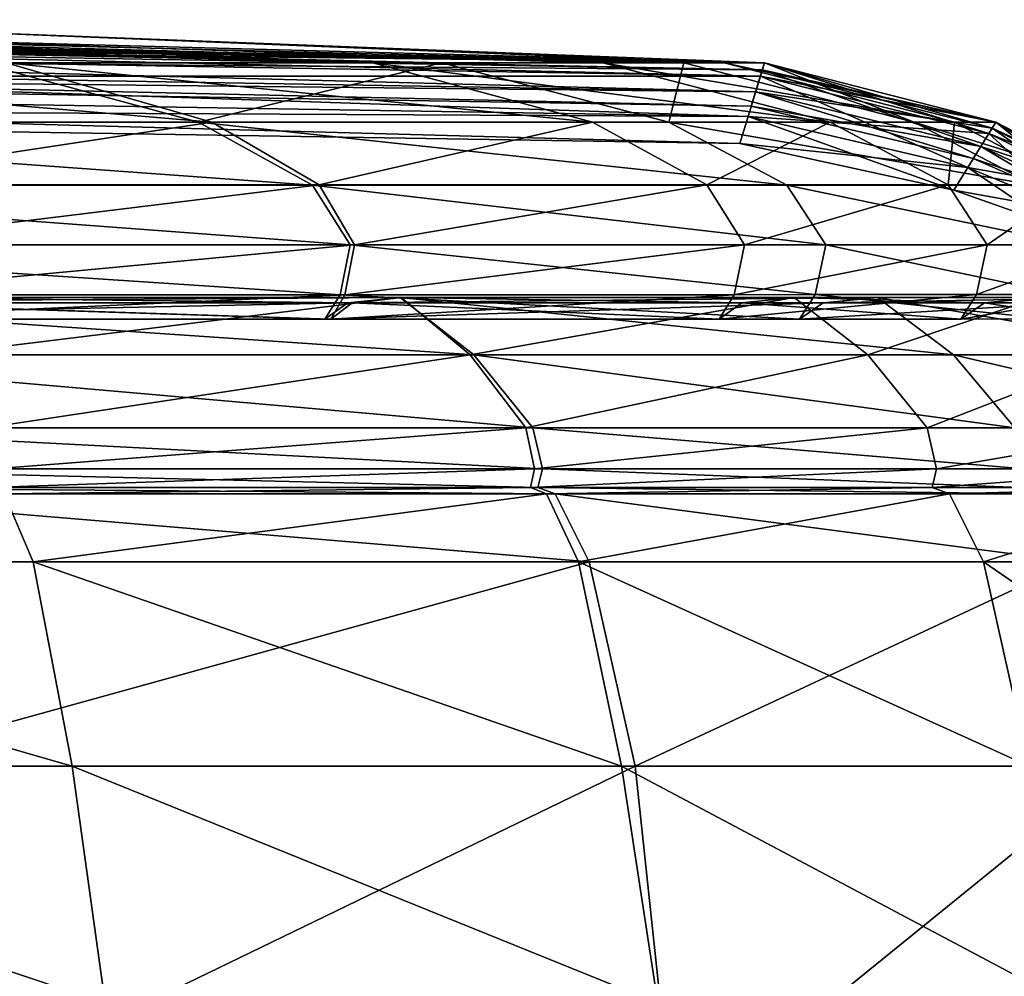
# Model space of a CAD drawing. Header units: millimetres. Extents: x 2387 to 13955, y -4964 to 364.
# Tile 109 of 256: x 4339 to 4347, y -3070 to -3062. Entities that reach past the tile are written whole.
import ezdxf

# ---------------------------------------------------------------- set-up
doc = ezdxf.new("R2010")
doc.units = ezdxf.units.MM
doc.header["$MEASUREMENT"] = 0
doc.layers.add('Predefinito', color=7, linetype='Continuous', true_color=0x000000)

# ---------------------------------------------------------------- blocks, each defined once
blk = doc.blocks.new('Blocco 19')
at = {"layer": 'Predefinito'}
for points in [[(880.6221, -788.3336, 828.4577), (880.6055, -788.4563, 829.9106), (902.181, -788.8259, 829.9116)], [(880.6055, -788.4563, 831.0458), (880.6221, -788.3336, 832.4987), (902.2167, -788.7086, 832.4997)], [(880.6221, -788.3336, 816.9568), (880.6133, -788.3994, 823.786), (902.1975, -788.7715, 823.7874)], [(880.6133, -788.3994, 837.0767), (880.6221, -788.3336, 843.6246), (902.2167, -788.7086, 843.6251)], [(880.6133, -788.3994, 826.985), (880.6221, -788.3336, 828.4577), (902.2167, -788.7086, 828.4587)], [(880.6221, -788.3336, 832.4987), (880.6133, -788.3994, 833.9714), (902.1975, -788.7715, 833.9724)], [(902.2167, -788.7085, 645.6655), (902.2167, -788.7085, 511.7368), (880.6221, -788.3335, 511.735)], [(880.6221, -788.3335, 511.735), (880.6221, -788.3336, 645.6627), (902.2167, -788.7085, 645.6655)], [(902.2167, -788.7085, 434.4164), (880.6221, -788.3335, 434.4155), (880.6221, -788.3335, 511.735)], [(880.6221, -788.3335, 511.735), (902.2167, -788.7085, 511.7368), (902.2167, -788.7085, 434.4164)], [(880.6221, -788.3335, 434.4155), (902.2167, -788.7085, 434.4164), (902.2167, -788.7085, 357.3319)], [(902.2167, -788.7085, 357.3319), (882.526, -788.3335, 350.0743), (880.6221, -788.3335, 434.4155)], [(902.2167, -788.7086, 816.9592), (902.2167, -788.7085, 769.6053), (880.6221, -788.3336, 769.6022)], [(880.6221, -788.3336, 769.6022), (880.6221, -788.3336, 816.9568), (902.2167, -788.7086, 816.9592)], [(902.1975, -788.7715, 823.7874), (902.2167, -788.7086, 816.9592), (880.6221, -788.3336, 816.9568)], [(902.2167, -788.7086, 862.6747), (902.2167, -788.7086, 843.6251), (880.6221, -788.3336, 843.6246)], [(880.6221, -788.3336, 843.6246), (880.6221, -788.3336, 862.6746), (902.2167, -788.7086, 862.6747)], [(902.2167, -788.7086, 1033.698), (902.2167, -788.7086, 960.3307), (880.6221, -788.3336, 959.5823)], [(880.6221, -788.3336, 959.5823), (880.6221, -788.3336, 1030.7043), (902.2167, -788.7086, 1033.698)], [(901.5143, -788.7086, 1098.8792), (902.2167, -788.7086, 1033.698), (880.6221, -788.3336, 1030.7043)], [(880.6221, -788.3336, 1030.7043), (881.4011, -788.3336, 1097.054), (901.5143, -788.7086, 1098.8792)], [(902.2167, -788.7085, 769.6053), (902.2167, -788.7085, 645.6655), (880.6221, -788.3336, 645.6627)], [(880.6221, -788.3336, 645.6627), (880.6221, -788.3336, 769.6022), (902.2167, -788.7085, 769.6053)], [(902.2167, -788.7086, 902.4497), (880.6221, -788.3336, 902.4497), (880.6221, -788.3336, 959.5823)], [(880.6221, -788.3336, 959.5823), (902.2167, -788.7086, 960.3307), (902.2167, -788.7086, 902.4497)], [(880.6221, -788.3336, 902.4497), (902.2167, -788.7086, 902.4497), (902.2167, -788.7086, 862.6747)], [(902.2167, -788.7086, 862.6747), (880.6221, -788.3336, 862.6746), (880.6221, -788.3336, 902.4497)], [(902.181, -788.8259, 829.9116), (902.2167, -788.7086, 828.4587), (880.6221, -788.3336, 828.4577)], [(902.1975, -788.7715, 833.9724), (902.2167, -788.7086, 832.4997), (880.6221, -788.3336, 832.4987)], [(899.4071, -788.7086, 1132.201), (901.5143, -788.7086, 1098.8792), (881.4011, -788.3336, 1097.054)], [(881.4011, -788.3336, 1097.054), (883.738, -788.3336, 1139.8691), (899.4071, -788.7086, 1132.201)], [(888.2376, -788.3335, 195.0815), (882.526, -788.3335, 350.0743), (902.2167, -788.7085, 357.3319)], [(898.808, -788.7084, 45.7557), (895.6133, -788.7084, 38.0858), (883.4235, -788.3334, 56.0844)], [(883.4235, -788.3334, 56.0844), (892.2255, -788.4307, 53.1667), (898.808, -788.7084, 45.7557)], [(895.3755, -788.7086, 1148.9636), (899.4071, -788.7086, 1132.201), (883.738, -788.3336, 1139.8691)], [(892.2255, -788.4307, 53.1667), (887.2068, -788.3334, 67.7839), (900.8104, -788.7084, 54.1161)], [(901.8651, -788.7084, 100.9676), (900.8104, -788.7084, 54.1161), (887.2068, -788.3334, 67.7839)], [(887.2068, -788.3334, 67.7839), (894.99, -788.4307, 118.8125), (901.8651, -788.7084, 100.9676)], [(894.99, -788.4307, 118.8125), (888.2376, -788.3335, 195.0815), (902.2167, -788.7085, 224.1109)], [(902.2167, -788.7085, 357.3319), (902.2167, -788.7085, 224.1109), (888.2376, -788.3335, 195.0815)], [(880.6133, -788.3994, 823.786), (880.5864, -788.5971, 826.1487), (902.1401, -788.9605, 826.1497)], [(880.5864, -788.5971, 834.8077), (880.6133, -788.3994, 837.0767), (902.1975, -788.7715, 837.0775)], [(880.5864, -788.5971, 826.4077), (880.6133, -788.3994, 826.985), (902.1975, -788.7715, 826.986)], [(880.6133, -788.3994, 833.9714), (880.5864, -788.5971, 834.5487), (902.1401, -788.9605, 834.5497)], [(902.2167, -788.7086, 843.6251), (902.1975, -788.7715, 837.0775), (880.6133, -788.3994, 837.0767)], [(902.2167, -788.7086, 828.4587), (902.1975, -788.7715, 826.986), (880.6133, -788.3994, 826.985)], [(902.1401, -788.9605, 826.1497), (902.1975, -788.7715, 823.7874), (880.6133, -788.3994, 823.786)], [(902.1401, -788.9605, 834.5497), (902.1975, -788.7715, 833.9724), (880.6133, -788.3994, 833.9714)], [(900.8104, -788.7084, 54.1161), (898.808, -788.7084, 45.7557), (892.2255, -788.4307, 53.1667)], [(902.2167, -788.7085, 224.1109), (901.8651, -788.7084, 100.9676), (894.99, -788.4307, 118.8125)], [(880.6055, -788.4563, 829.9106), (880.5557, -788.8243, 830.4282), (902.0741, -789.1778, 830.4292)], [(880.5557, -788.8243, 830.5282), (880.6055, -788.4563, 831.0458), (902.181, -788.8259, 831.0468)], [(902.2167, -788.7086, 832.4997), (902.181, -788.8259, 831.0468), (880.6055, -788.4563, 831.0458)], [(902.0741, -789.1778, 830.4292), (902.181, -788.8259, 829.9116), (880.6055, -788.4563, 829.9106)], [(880.5864, -788.5971, 826.1487), (880.5687, -788.7288, 826.2782), (902.1018, -789.0865, 826.2792)], [(880.5687, -788.7288, 834.6782), (880.5864, -788.5971, 834.8077), (902.1401, -788.9605, 834.8087)], [(880.5687, -788.7288, 826.2782), (880.5864, -788.5971, 826.4077), (902.1401, -788.9605, 826.4087)], [(880.5864, -788.5971, 834.5487), (880.5687, -788.7288, 834.6782), (902.1018, -789.0865, 834.6792)], [(902.1018, -789.0865, 826.2792), (902.1401, -788.9605, 826.1497), (880.5864, -788.5971, 826.1487)], [(902.1975, -788.7715, 837.0775), (902.1401, -788.9605, 834.8087), (880.5864, -788.5971, 834.8077)], [(902.1975, -788.7715, 826.986), (902.1401, -788.9605, 826.4087), (880.5864, -788.5971, 826.4077)], [(902.1018, -789.0865, 834.6792), (902.1401, -788.9605, 834.5497), (880.5864, -788.5971, 834.5487)], [(902.1401, -788.9605, 834.8087), (902.1018, -789.0865, 834.6792), (880.5687, -788.7288, 834.6782)], [(902.1401, -788.9605, 826.4087), (902.1018, -789.0865, 826.2792), (880.5687, -788.7288, 826.2782)], [(890.6929, -789.2248, 1165.3889), (897.2876, -789.2248, 1149.6145), (895.3755, -788.7086, 1148.9636)], [(891.3243, -788.7084, 31.1464), (895.6133, -788.7084, 38.0858), (897.4061, -789.2246, 37.1635)], [(897.4061, -789.2246, 37.1635), (892.9523, -789.2246, 29.9572), (891.3243, -788.7084, 31.1464)], [(899.4071, -788.7086, 1132.201), (895.3755, -788.7086, 1148.9636), (897.2876, -789.2248, 1149.6145)], [(895.6133, -788.7084, 38.0858), (898.808, -788.7084, 45.7557), (900.72, -789.2246, 45.1049)], [(900.72, -789.2246, 45.1049), (897.4061, -789.2246, 37.1635), (895.6133, -788.7084, 38.0858)], [(897.2876, -789.2248, 1149.6145), (901.3846, -789.2248, 1132.6019), (899.4071, -788.7086, 1132.201)], [(898.808, -788.7084, 45.7557), (900.8104, -788.7084, 54.1161), (902.7879, -789.2246, 53.7151)], [(902.7879, -789.2246, 53.7151), (900.72, -789.2246, 45.1049), (898.808, -788.7084, 45.7557)], [(901.5143, -788.7086, 1098.8792), (899.4071, -788.7086, 1132.201), (901.3846, -789.2248, 1132.6019)], [(900.8104, -788.7084, 54.1161), (901.8651, -788.7084, 100.9676), (903.8715, -789.2246, 100.7663)], [(903.8715, -789.2246, 100.7663), (902.7879, -789.2246, 53.7151), (900.8104, -788.7084, 54.1161)], [(901.3846, -789.2248, 1132.6019), (903.5207, -789.2248, 1099.0803), (901.5143, -788.7086, 1098.8792)], [(902.2167, -788.7086, 1033.698), (901.5143, -788.7086, 1098.8792), (903.5207, -789.2248, 1099.0803)], [(901.8651, -788.7084, 100.9676), (902.2167, -788.7085, 224.1109), (904.2328, -789.2246, 224.03)], [(904.2328, -789.2246, 224.03), (903.8715, -789.2246, 100.7663), (901.8651, -788.7084, 100.9676)], [(902.1975, -788.7715, 823.7874), (902.1401, -788.9605, 826.1497), (904.1009, -789.4373, 826.1511)], [(902.1401, -788.9605, 834.8087), (902.1975, -788.7715, 837.0775), (904.1998, -789.2779, 837.0787)], [(902.1401, -788.9605, 826.4087), (902.1975, -788.7715, 826.986), (904.1998, -789.2779, 826.9873)], [(902.1975, -788.7715, 833.9724), (902.1401, -788.9605, 834.5497), (904.1009, -789.4373, 834.551)], [(902.2167, -788.7086, 828.4587), (902.181, -788.8259, 829.9116), (904.1714, -789.3237, 829.9129)], [(902.181, -788.8259, 831.0468), (902.2167, -788.7086, 832.4997), (904.2328, -789.2247, 832.501)], [(902.2167, -788.7086, 816.9592), (902.1975, -788.7715, 823.7874), (904.1998, -789.2779, 823.7891)], [(902.1975, -788.7715, 837.0775), (902.2167, -788.7086, 843.6251), (904.2328, -789.2247, 843.6257)], [(902.1975, -788.7715, 826.986), (902.2167, -788.7086, 828.4587), (904.2328, -789.2247, 828.4601)], [(902.2167, -788.7086, 832.4997), (902.1975, -788.7715, 833.9724), (904.1998, -789.2779, 833.9738)], [(904.2328, -789.2247, 843.6257), (904.1998, -789.2779, 837.0787), (902.1975, -788.7715, 837.0775)], [(904.2328, -789.2247, 828.4601), (904.1998, -789.2779, 826.9873), (902.1975, -788.7715, 826.986)], [(904.1009, -789.4373, 826.1511), (904.1998, -789.2779, 823.7891), (902.1975, -788.7715, 823.7874)], [(904.1009, -789.4373, 834.551), (904.1998, -789.2779, 833.9738), (902.1975, -788.7715, 833.9724)], [(902.2167, -788.7085, 769.6053), (902.2167, -788.7086, 816.9592), (904.2328, -789.2247, 816.9624)], [(904.2328, -789.2247, 816.9624), (904.2328, -789.2247, 769.6096), (902.2167, -788.7085, 769.6053)], [(902.2167, -788.7085, 224.1109), (902.2167, -788.7085, 357.3319), (904.2328, -789.2247, 357.312)], [(904.2328, -789.2247, 357.312), (904.2328, -789.2246, 224.03), (902.2167, -788.7085, 224.1109)], [(902.2167, -788.7085, 645.6655), (902.2167, -788.7085, 769.6053), (904.2328, -789.2247, 769.6096)], [(904.2328, -789.2247, 769.6096), (904.2328, -789.2247, 645.6693), (902.2167, -788.7085, 645.6655)], [(902.2167, -788.7085, 511.7368), (902.2167, -788.7085, 645.6655), (904.2328, -789.2247, 645.6693)], [(904.2328, -789.2247, 645.6693), (904.2328, -789.2247, 511.7394), (902.2167, -788.7085, 511.7368)], [(904.2328, -789.2247, 434.4177), (902.2167, -788.7085, 434.4164), (902.2167, -788.7085, 511.7368)], [(902.2167, -788.7085, 511.7368), (904.2328, -789.2247, 511.7394), (904.2328, -789.2247, 434.4177)], [(902.2167, -788.7085, 434.4164), (904.2328, -789.2247, 434.4177), (904.2328, -789.2247, 357.312)], [(904.2328, -789.2247, 357.312), (902.2167, -788.7085, 357.3319), (902.2167, -788.7085, 434.4164)], [(904.1998, -789.2779, 823.7891), (904.2328, -789.2247, 816.9624), (902.2167, -788.7086, 816.9592)], [(902.2167, -788.7086, 843.6251), (902.2167, -788.7086, 862.6747), (904.2328, -789.2247, 862.6749)], [(904.2328, -789.2247, 862.6749), (904.2328, -789.2247, 843.6257), (902.2167, -788.7086, 843.6251)], [(903.5207, -789.2248, 1099.0803), (904.2328, -789.2248, 1033.7789), (902.2167, -788.7086, 1033.698)], [(902.2167, -788.7086, 960.3307), (902.2167, -788.7086, 1033.698), (904.2328, -789.2248, 1033.7789)], [(904.2328, -789.2248, 1033.7789), (904.2328, -789.2247, 960.351), (902.2167, -788.7086, 960.3307)], [(904.2328, -789.2247, 902.4497), (902.2167, -788.7086, 902.4497), (902.2167, -788.7086, 960.3307)], [(902.2167, -788.7086, 960.3307), (904.2328, -789.2247, 960.351), (904.2328, -789.2247, 902.4497)], [(902.2167, -788.7086, 902.4497), (904.2328, -789.2247, 902.4497), (904.2328, -789.2247, 862.6749)], [(904.2328, -789.2247, 862.6749), (902.2167, -788.7086, 862.6747), (902.2167, -788.7086, 902.4497)], [(904.1714, -789.3237, 829.9129), (904.2328, -789.2247, 828.4601), (902.2167, -788.7086, 828.4587)], [(904.1998, -789.2779, 833.9738), (904.2328, -789.2247, 832.501), (902.2167, -788.7086, 832.4997)], [(880.5557, -788.8243, 830.4282), (880.5225, -789.0697, 830.4782), (902.0028, -789.4123, 830.4792)], [(880.5225, -789.0697, 830.4782), (880.5557, -788.8243, 830.5282), (902.0741, -789.1778, 830.5292)], [(902.0028, -789.4123, 830.4792), (902.0741, -789.1778, 830.4292), (880.5557, -788.8243, 830.4282)], [(902.181, -788.8259, 831.0468), (902.0741, -789.1778, 830.5292), (880.5557, -788.8243, 830.5282)], [(902.181, -788.8259, 829.9116), (902.0741, -789.1778, 830.4292), (903.9873, -789.6207, 830.4305)], [(902.0741, -789.1778, 830.5292), (902.181, -788.8259, 831.0468), (904.1714, -789.3237, 831.0482)], [(904.2328, -789.2247, 832.501), (904.1714, -789.3237, 831.0482), (902.181, -788.8259, 831.0468)], [(903.9873, -789.6207, 830.4305), (904.1714, -789.3237, 829.9129), (902.181, -788.8259, 829.9116)], [(902.1401, -788.9605, 826.1497), (902.1018, -789.0865, 826.2792), (904.035, -789.5436, 826.2805)], [(902.1018, -789.0865, 834.6792), (902.1401, -788.9605, 834.8087), (904.1009, -789.4373, 834.8101)], [(902.1018, -789.0865, 826.2792), (902.1401, -788.9605, 826.4087), (904.1009, -789.4373, 826.41)], [(902.1401, -788.9605, 834.5497), (902.1018, -789.0865, 834.6792), (904.035, -789.5436, 834.6805)], [(904.035, -789.5436, 826.2805), (904.1009, -789.4373, 826.1511), (902.1401, -788.9605, 826.1497)], [(904.1998, -789.2779, 837.0787), (904.1009, -789.4373, 834.8101), (902.1401, -788.9605, 834.8087)], [(904.1998, -789.2779, 826.9873), (904.1009, -789.4373, 826.41), (902.1401, -788.9605, 826.4087)], [(904.035, -789.5436, 834.6805), (904.1009, -789.4373, 834.551), (902.1401, -788.9605, 834.5497)], [(902.0741, -789.1778, 830.5292), (902.0028, -789.4123, 830.4792), (880.5225, -789.0697, 830.4782)], [(904.1009, -789.4373, 834.8101), (904.035, -789.5436, 834.6805), (902.1018, -789.0865, 834.6792)], [(904.1009, -789.4373, 826.41), (904.035, -789.5436, 826.2805), (902.1018, -789.0865, 826.2792)], [(902.0741, -789.1778, 830.4292), (902.0028, -789.4123, 830.4792), (903.8645, -789.8186, 830.4806)], [(902.0028, -789.4123, 830.4792), (902.0741, -789.1778, 830.5292), (903.9873, -789.6207, 830.5306)], [(903.8645, -789.8186, 830.4806), (903.9873, -789.6207, 830.4305), (902.0741, -789.1778, 830.4292)], [(904.1714, -789.3237, 831.0482), (903.9873, -789.6207, 830.5306), (902.0741, -789.1778, 830.5292)], [(890.6929, -789.2248, 1165.3889), (891.6252, -789.7733, 1165.8685), (898.2819, -789.7733, 1149.9529)], [(898.2819, -789.7733, 1149.9529), (897.2876, -789.2248, 1149.6145), (890.6929, -789.2248, 1165.3889)], [(893.799, -789.7731, 29.3387), (892.9523, -789.2246, 29.9572), (897.4061, -789.2246, 37.1635)], [(897.4061, -789.2246, 37.1635), (898.3385, -789.7731, 36.6838), (893.799, -789.7731, 29.3387)], [(902.413, -789.7733, 1132.8105), (901.3846, -789.2248, 1132.6019), (897.2876, -789.2248, 1149.6145)], [(897.2876, -789.2248, 1149.6145), (898.2819, -789.7733, 1149.9529), (902.413, -789.7733, 1132.8105)], [(898.3385, -789.7731, 36.6838), (897.4061, -789.2246, 37.1635), (900.72, -789.2246, 45.1049)], [(900.72, -789.2246, 45.1049), (901.7143, -789.7731, 44.7664), (898.3385, -789.7731, 36.6838)], [(901.7143, -789.7731, 44.7664), (900.72, -789.2246, 45.1049), (902.7879, -789.2246, 53.7151)], [(901.3846, -789.2248, 1132.6019), (902.413, -789.7733, 1132.8105), (904.5642, -789.7733, 1099.1851)], [(904.5642, -789.7733, 1099.1851), (903.5207, -789.2248, 1099.0803), (901.3846, -789.2248, 1132.6019)], [(902.7879, -789.2246, 53.7151), (903.8163, -789.7731, 53.5067), (901.7143, -789.7731, 44.7664)], [(903.8163, -789.7731, 53.5067), (902.7879, -789.2246, 53.7151), (903.8715, -789.2246, 100.7663)], [(905.2813, -789.7733, 1033.821), (904.2328, -789.2248, 1033.7789), (903.5207, -789.2248, 1099.0803)], [(903.5207, -789.2248, 1099.0803), (904.5642, -789.7733, 1099.1851), (905.2813, -789.7733, 1033.821)], [(903.8715, -789.2246, 100.7663), (904.915, -789.7731, 100.6616), (903.8163, -789.7731, 53.5067)], [(904.915, -789.7731, 100.6616), (903.8715, -789.2246, 100.7663), (904.2328, -789.2246, 224.03)], [(904.1998, -789.2779, 823.7891), (904.1009, -789.4373, 826.1511), (905.0839, -789.8982, 826.1525)], [(904.1009, -789.4373, 834.8101), (904.1998, -789.2779, 837.0787), (905.2319, -789.8045, 837.08)], [(904.1009, -789.4373, 826.41), (904.1998, -789.2779, 826.9873), (905.2319, -789.8044, 826.9888)], [(904.1998, -789.2779, 833.9738), (904.1009, -789.4373, 834.551), (905.0839, -789.8983, 834.5525)], [(904.2328, -789.2247, 828.4601), (904.1714, -789.3237, 829.9129), (905.1894, -789.8314, 829.9144)], [(904.1714, -789.3237, 831.0482), (904.2328, -789.2247, 832.501), (905.2813, -789.7732, 832.5025)], [(904.2328, -789.2247, 816.9624), (904.1998, -789.2779, 823.7891), (905.2319, -789.8044, 823.7911)], [(904.1998, -789.2779, 837.0787), (904.2328, -789.2247, 843.6257), (905.2813, -789.7732, 843.6265)], [(904.1998, -789.2779, 826.9873), (904.2328, -789.2247, 828.4601), (905.2813, -789.7732, 828.4615)], [(904.2328, -789.2247, 832.501), (904.1998, -789.2779, 833.9738), (905.2319, -789.8045, 833.9752)], [(905.2813, -789.7732, 843.6265), (905.2319, -789.8045, 837.08), (904.1998, -789.2779, 837.0787)], [(905.2813, -789.7732, 828.4615), (905.2319, -789.8044, 826.9888), (904.1998, -789.2779, 826.9873)], [(905.0839, -789.8982, 826.1525), (905.2319, -789.8044, 823.7911), (904.1998, -789.2779, 823.7891)], [(905.0839, -789.8983, 834.5525), (905.2319, -789.8045, 833.9752), (904.1998, -789.2779, 833.9738)], [(904.2328, -789.2246, 224.03), (905.2813, -789.7731, 223.988), (904.915, -789.7731, 100.6616)], [(905.2813, -789.7731, 223.988), (904.2328, -789.2246, 224.03), (904.2328, -789.2247, 357.312)], [(905.2813, -789.7732, 816.9658), (905.2813, -789.7731, 769.6141), (904.2328, -789.2247, 769.6096)], [(904.2328, -789.2247, 769.6096), (904.2328, -789.2247, 816.9624), (905.2813, -789.7732, 816.9658)], [(905.2319, -789.8044, 823.7911), (905.2813, -789.7732, 816.9658), (904.2328, -789.2247, 816.9624)], [(905.2813, -789.7732, 862.675), (905.2813, -789.7732, 843.6265), (904.2328, -789.2247, 843.6257)], [(904.2328, -789.2247, 843.6257), (904.2328, -789.2247, 862.6749), (905.2813, -789.7732, 862.675)], [(905.2813, -789.7732, 434.419), (904.2328, -789.2247, 434.4177), (904.2328, -789.2247, 511.7394)], [(904.2328, -789.2247, 511.7394), (905.2813, -789.7731, 511.7421), (905.2813, -789.7732, 434.419)], [(904.2328, -789.2247, 434.4177), (905.2813, -789.7732, 434.419), (905.2813, -789.7731, 357.3018)], [(905.2813, -789.7731, 357.3018), (904.2328, -789.2247, 357.312), (904.2328, -789.2247, 434.4177)], [(905.2813, -789.7732, 902.4497), (904.2328, -789.2247, 902.4497), (904.2328, -789.2247, 960.351)], [(904.2328, -789.2247, 960.351), (905.2813, -789.7732, 960.3615), (905.2813, -789.7732, 902.4497)], [(904.2328, -789.2247, 902.4497), (905.2813, -789.7732, 902.4497), (905.2813, -789.7732, 862.675)], [(905.2813, -789.7732, 862.675), (904.2328, -789.2247, 862.6749), (904.2328, -789.2247, 902.4497)], [(905.2813, -789.7732, 960.3615), (904.2328, -789.2247, 960.351), (904.2328, -789.2248, 1033.7789)], [(904.2328, -789.2247, 357.312), (905.2813, -789.7731, 357.3018), (905.2813, -789.7731, 223.988)], [(904.2328, -789.2247, 645.6693), (905.2813, -789.7731, 645.6733), (905.2813, -789.7731, 511.7421)], [(905.2813, -789.7731, 511.7421), (904.2328, -789.2247, 511.7394), (904.2328, -789.2247, 645.6693)], [(905.2813, -789.7731, 645.6733), (904.2328, -789.2247, 645.6693), (904.2328, -789.2247, 769.6096)], [(904.2328, -789.2247, 769.6096), (905.2813, -789.7731, 769.6141), (905.2813, -789.7731, 645.6733)], [(905.1894, -789.8314, 829.9144), (905.2813, -789.7732, 828.4615), (904.2328, -789.2247, 828.4601)], [(905.2319, -789.8045, 833.9752), (905.2813, -789.7732, 832.5025), (904.2328, -789.2247, 832.501)], [(904.2328, -789.2248, 1033.7789), (905.2813, -789.7733, 1033.821), (905.2813, -789.7732, 960.3615)], [(904.1714, -789.3237, 829.9129), (903.9873, -789.6207, 830.4305), (904.9136, -790.0061, 830.432)], [(903.9873, -789.6207, 830.5306), (904.1714, -789.3237, 831.0482), (905.1894, -789.8314, 831.0496)], [(905.2813, -789.7732, 832.5025), (905.1894, -789.8314, 831.0496), (904.1714, -789.3237, 831.0482)], [(904.9136, -790.0061, 830.432), (905.1894, -789.8314, 829.9144), (904.1714, -789.3237, 829.9129)], [(903.9873, -789.6207, 830.5306), (903.8645, -789.8186, 830.4806), (902.0028, -789.4123, 830.4792)], [(904.1009, -789.4373, 826.1511), (904.035, -789.5436, 826.2805), (904.9852, -789.9608, 826.282)], [(904.035, -789.5436, 834.6805), (904.1009, -789.4373, 834.8101), (905.0839, -789.8983, 834.8115)], [(904.035, -789.5436, 826.2805), (904.1009, -789.4373, 826.41), (905.0839, -789.8982, 826.4115)], [(904.1009, -789.4373, 834.551), (904.035, -789.5436, 834.6805), (904.9852, -789.9608, 834.682)], [(904.9852, -789.9608, 826.282), (905.0839, -789.8982, 826.1525), (904.1009, -789.4373, 826.1511)], [(905.2319, -789.8045, 837.08), (905.0839, -789.8983, 834.8115), (904.1009, -789.4373, 834.8101)], [(905.2319, -789.8044, 826.9888), (905.0839, -789.8982, 826.4115), (904.1009, -789.4373, 826.41)], [(904.9852, -789.9608, 834.682), (905.0839, -789.8983, 834.5525), (904.1009, -789.4373, 834.551)], [(905.0839, -789.8983, 834.8115), (904.9852, -789.9608, 834.682), (904.035, -789.5436, 834.6805)], [(905.0839, -789.8982, 826.4115), (904.9852, -789.9608, 826.282), (904.035, -789.5436, 826.2805)], [(903.9873, -789.6207, 830.4305), (903.8645, -789.8186, 830.4806), (904.7298, -790.1225, 830.482)], [(903.8645, -789.8186, 830.4806), (903.9873, -789.6207, 830.5306), (904.9136, -790.0061, 830.532)], [(904.7298, -790.1225, 830.482), (904.9136, -790.0061, 830.432), (903.9873, -789.6207, 830.4305)], [(905.1894, -789.8314, 831.0496), (904.9136, -790.0061, 830.532), (903.9873, -789.6207, 830.5306)], [(891.6252, -789.7733, 1165.8685), (891.9325, -790.2945, 1166.0266), (898.6095, -790.2945, 1150.0645)], [(898.6095, -790.2945, 1150.0645), (898.2819, -789.7733, 1149.9529), (891.6252, -789.7733, 1165.8685)], [(894.0779, -790.2943, 29.1349), (893.799, -789.7731, 29.3387), (898.3385, -789.7731, 36.6838)], [(898.3385, -789.7731, 36.6838), (898.6457, -790.2943, 36.5258), (894.0779, -790.2943, 29.1349)], [(902.7513, -790.2943, 1132.8792), (902.413, -789.7733, 1132.8105), (898.2819, -789.7733, 1149.9529)], [(898.2819, -789.7733, 1149.9529), (898.6095, -790.2945, 1150.0645), (902.7513, -790.2943, 1132.8792)], [(898.6457, -790.2943, 36.5258), (898.3385, -789.7731, 36.6838), (901.7143, -789.7731, 44.7664)], [(901.7143, -789.7731, 44.7664), (902.0419, -790.2943, 44.6548), (898.6457, -790.2943, 36.5258)], [(902.0419, -790.2943, 44.6548), (901.7143, -789.7731, 44.7664), (903.8163, -789.7731, 53.5067)], [(903.8163, -789.7731, 53.5067), (904.1547, -790.2941, 53.438), (902.0419, -790.2943, 44.6548)], [(902.413, -789.7733, 1132.8105), (902.7513, -790.2943, 1132.8792), (904.907, -790.2941, 1099.2196)], [(904.907, -790.2941, 1099.2196), (904.5642, -789.7733, 1099.1851), (902.413, -789.7733, 1132.8105)], [(904.1547, -790.2941, 53.438), (903.8163, -789.7731, 53.5067), (904.915, -789.7731, 100.6616)], [(904.915, -789.7731, 100.6616), (905.2578, -790.294, 100.627), (904.1547, -790.2941, 53.438)], [(904.9136, -790.0061, 830.532), (904.7298, -790.1225, 830.482), (903.8645, -789.8186, 830.4806)], [(891.9325, -790.2945, 1166.0266), (891.8501, -790.729, 1165.9841), (898.5213, -790.7288, 1150.0345)], [(898.5213, -790.7288, 1150.0345), (898.6095, -790.2945, 1150.0645), (891.9325, -790.2945, 1166.0266)], [(898.6457, -790.2943, 36.5258), (898.5633, -790.7288, 36.5682), (894.0031, -790.7287, 29.1896)], [(894.0031, -790.7287, 29.1896), (894.0779, -790.2943, 29.1349), (898.6457, -790.2943, 36.5258)], [(898.6095, -790.2945, 1150.0645), (898.5213, -790.7288, 1150.0345), (902.6588, -790.7282, 1132.8606)], [(898.5633, -790.7288, 36.5682), (898.6457, -790.2943, 36.5258), (902.0419, -790.2943, 44.6548)], [(902.0419, -790.2943, 44.6548), (901.9537, -790.7286, 44.6848), (898.5633, -790.7288, 36.5682)], [(902.6588, -790.7282, 1132.8606), (902.7513, -790.2943, 1132.8792), (898.6095, -790.2945, 1150.0645)], [(904.1547, -790.2941, 53.438), (904.0621, -790.728, 53.4565), (901.9537, -790.7286, 44.6848)], [(901.9537, -790.7286, 44.6848), (902.0419, -790.2943, 44.6548), (904.1547, -790.2941, 53.438)], [(902.7513, -790.2943, 1132.8792), (902.6588, -790.7282, 1132.8606), (904.8115, -790.7275, 1099.2102)], [(904.8115, -790.7275, 1099.2102), (904.907, -790.2941, 1099.2196), (902.7513, -790.2943, 1132.8792)], [(904.0621, -790.728, 53.4565), (904.1547, -790.2941, 53.438), (905.2578, -790.294, 100.627)], [(905.2578, -790.294, 100.627), (905.1623, -790.7274, 100.6365), (904.0621, -790.728, 53.4565)], [(891.8501, -790.729, 1165.9841), (891.7273, -790.9422, 1165.9209), (898.39, -790.942, 1149.99)], [(898.39, -790.942, 1149.99), (898.5213, -790.7288, 1150.0345), (891.8501, -790.729, 1165.9841)], [(891.913, -790.7997, 1166.0165), (892.34, -790.7527, 1166.2361), (899.044, -790.7527, 1150.2124)], [(899.044, -790.7527, 1150.2124), (898.5883, -790.7995, 1150.0574), (891.913, -790.7997, 1166.0165)], [(892.34, -790.7527, 1166.2361), (892.9405, -791.2524, 1166.5452), (899.6847, -791.2524, 1150.4304)], [(899.6847, -791.2524, 1150.4304), (899.044, -790.7527, 1150.2124), (892.34, -790.7527, 1166.2361)], [(893.8915, -790.9419, 29.2711), (894.0031, -790.7287, 29.1896), (898.5633, -790.7288, 36.5682)], [(898.5633, -790.7288, 36.5682), (898.4405, -790.942, 36.6314), (893.8915, -790.9419, 29.2711)], [(894.4479, -790.7525, 28.8646), (894.0602, -790.7994, 29.1479), (898.6263, -790.7995, 36.5358)], [(894.9933, -791.2522, 28.4662), (894.4479, -790.7525, 28.8646), (899.0532, -790.7525, 36.3162)], [(898.6263, -790.7995, 36.5358), (899.0532, -790.7525, 36.3162), (894.4479, -790.7525, 28.8646)], [(899.0532, -790.7525, 36.3162), (899.6538, -791.2522, 36.0072), (894.9933, -791.2522, 28.4662)], [(898.5213, -790.7288, 1150.0345), (898.39, -790.942, 1149.99), (902.5221, -790.941, 1132.833)], [(898.4405, -790.942, 36.6314), (898.5633, -790.7288, 36.5682), (901.9537, -790.7286, 44.6848)], [(901.9537, -790.7286, 44.6848), (901.8224, -790.9418, 44.7294), (898.4405, -790.942, 36.6314)], [(902.5221, -790.941, 1132.833), (902.6588, -790.7282, 1132.8606), (898.5213, -790.7288, 1150.0345)], [(903.2008, -790.7525, 1132.9702), (902.7281, -790.7989, 1132.8748), (898.5883, -790.7995, 1150.0574)], [(898.5883, -790.7995, 1150.0574), (899.044, -790.7527, 1150.2124), (903.2008, -790.7525, 1132.9702)], [(899.0532, -790.7525, 36.3162), (898.6263, -790.7995, 36.5358), (902.0208, -790.7993, 44.6619)], [(903.8638, -791.2524, 1133.1046), (903.2008, -790.7525, 1132.9702), (899.044, -790.7527, 1150.2124)], [(899.044, -790.7527, 1150.2124), (899.6847, -791.2524, 1150.4304), (903.8638, -791.2524, 1133.1046)], [(899.6538, -791.2522, 36.0072), (899.0532, -790.7525, 36.3162), (902.4765, -790.7525, 44.5069)], [(902.0208, -790.7993, 44.6619), (902.4765, -790.7525, 44.5069), (899.0532, -790.7525, 36.3162)], [(902.4765, -790.7525, 44.5069), (903.1171, -791.2522, 44.2889), (899.6538, -791.2522, 36.0072)], [(904.0621, -790.728, 53.4565), (903.9254, -790.9409, 53.4841), (901.8224, -790.9418, 44.7294)], [(901.8224, -790.9418, 44.7294), (901.9537, -790.7286, 44.6848), (904.0621, -790.728, 53.4565)], [(902.4765, -790.7525, 44.5069), (902.0208, -790.7993, 44.6619), (904.1315, -790.7987, 53.4424)], [(903.1171, -791.2522, 44.2889), (902.4765, -790.7525, 44.5069), (904.6041, -790.7523, 53.3468)], [(904.1315, -790.7987, 53.4424), (904.6041, -790.7523, 53.3468), (902.4765, -790.7525, 44.5069)], [(902.6588, -790.7282, 1132.8606), (902.5221, -790.941, 1132.833), (904.6719, -790.94, 1099.1962)], [(904.6719, -790.94, 1099.1962), (904.8115, -790.7275, 1099.2102), (902.6588, -790.7282, 1132.8606)], [(902.7281, -790.7989, 1132.8748), (903.2008, -790.7525, 1132.9702), (905.363, -790.7523, 1099.2654)], [(905.363, -790.7523, 1099.2654), (904.8819, -790.7982, 1099.2172), (902.7281, -790.7989, 1132.8748)], [(904.6041, -790.7523, 53.3468), (905.2671, -791.2522, 53.2125), (903.1171, -791.2522, 44.2889)], [(906.0363, -791.2524, 1099.3329), (905.363, -790.7523, 1099.2654), (903.2008, -790.7525, 1132.9702)], [(903.2008, -790.7525, 1132.9702), (903.8638, -791.2524, 1133.1046), (906.0363, -791.2524, 1099.3329)], [(903.9254, -790.9409, 53.4841), (904.0621, -790.728, 53.4565), (905.1623, -790.7274, 100.6365)], [(905.1623, -790.7274, 100.6365), (905.0227, -790.9398, 100.6505), (903.9254, -790.9409, 53.4841)], [(904.6041, -790.7523, 53.3468), (904.1315, -790.7987, 53.4424), (905.2328, -790.7981, 100.6295)], [(891.7273, -790.9422, 1165.9209), (891.913, -790.7997, 1166.0165), (898.5883, -790.7995, 1150.0574)], [(898.5883, -790.7995, 1150.0574), (898.39, -790.942, 1149.99), (891.7273, -790.9422, 1165.9209)], [(894.0602, -790.7994, 29.1479), (893.8915, -790.9419, 29.2711), (898.4405, -790.942, 36.6314)], [(898.4405, -790.942, 36.6314), (898.6263, -790.7995, 36.5358), (894.0602, -790.7994, 29.1479)], [(902.7281, -790.7989, 1132.8748), (902.5221, -790.941, 1132.833), (898.39, -790.942, 1149.99)], [(898.39, -790.942, 1149.99), (898.5883, -790.7995, 1150.0574), (902.7281, -790.7989, 1132.8748)], [(898.6263, -790.7995, 36.5358), (898.4405, -790.942, 36.6314), (901.8224, -790.9418, 44.7294)], [(901.8224, -790.9418, 44.7294), (902.0208, -790.7993, 44.6619), (898.6263, -790.7995, 36.5358)], [(902.0208, -790.7993, 44.6619), (901.8224, -790.9418, 44.7294), (903.9254, -790.9409, 53.4841)], [(903.9254, -790.9409, 53.4841), (904.1315, -790.7987, 53.4424), (902.0208, -790.7993, 44.6619)], [(902.5221, -790.941, 1132.833), (902.7281, -790.7989, 1132.8748), (904.8819, -790.7982, 1099.2172)], [(904.8819, -790.7982, 1099.2172), (904.6719, -790.94, 1099.1962), (902.5221, -790.941, 1132.833)], [(904.1315, -790.7987, 53.4424), (903.9254, -790.9409, 53.4841), (905.0227, -790.9398, 100.6505)], [(905.0227, -790.9398, 100.6505), (905.2328, -790.7981, 100.6295), (904.1315, -790.7987, 53.4424)], [(892.9405, -791.2524, 1166.5452), (893.4247, -791.8871, 1166.7942), (900.2009, -791.8871, 1150.6062)], [(900.2009, -791.8871, 1150.6062), (899.6847, -791.2524, 1150.4304), (892.9405, -791.2524, 1166.5452)], [(895.4329, -791.8869, 28.1451), (894.9933, -791.2522, 28.4662), (899.6538, -791.2522, 36.0072)], [(899.6538, -791.2522, 36.0072), (900.1379, -791.8869, 35.7582), (895.4329, -791.8869, 28.1451)], [(900.1379, -791.8869, 35.7582), (899.6538, -791.2522, 36.0072), (903.1171, -791.2522, 44.2889)], [(904.3975, -791.887, 1133.2129), (903.8638, -791.2524, 1133.1046), (899.6847, -791.2524, 1150.4304)], [(899.6847, -791.2524, 1150.4304), (900.2009, -791.8871, 1150.6062), (904.3975, -791.887, 1133.2129)], [(903.1171, -791.2522, 44.2889), (903.6334, -791.8869, 44.1132), (900.1379, -791.8869, 35.7582)], [(903.6334, -791.8869, 44.1132), (903.1171, -791.2522, 44.2889), (905.2671, -791.2522, 53.2125)], [(905.2671, -791.2522, 53.2125), (905.8008, -791.8868, 53.1043), (903.6334, -791.8869, 44.1132)], [(903.8638, -791.2524, 1133.1046), (904.3975, -791.887, 1133.2129), (906.5775, -791.8869, 1099.3872)], [(906.5775, -791.8869, 1099.3872), (906.0363, -791.2524, 1099.3329), (903.8638, -791.2524, 1133.1046)], [(893.4247, -791.8871, 1166.7942), (893.5021, -792.2449, 1166.834), (900.2833, -792.2448, 1150.6343)], [(900.2833, -792.2448, 1150.6343), (900.2009, -791.8871, 1150.6062), (893.4247, -791.8871, 1166.7942)], [(895.5032, -792.2447, 28.0939), (895.4329, -791.8869, 28.1451), (900.1379, -791.8869, 35.7582)], [(900.1379, -791.8869, 35.7582), (900.2153, -792.2447, 35.7184), (895.5032, -792.2447, 28.0939)], [(900.2153, -792.2447, 35.7184), (900.1379, -791.8869, 35.7582), (903.6334, -791.8869, 44.1132)], [(904.4819, -792.2445, 1133.2301), (904.3975, -791.887, 1133.2129), (900.2009, -791.8871, 1150.6062)], [(900.2009, -791.8871, 1150.6062), (900.2833, -792.2448, 1150.6343), (904.4819, -792.2445, 1133.2301)], [(903.6334, -791.8869, 44.1132), (903.7157, -792.2447, 44.0851), (900.2153, -792.2447, 35.7184)], [(903.7157, -792.2447, 44.0851), (903.6334, -791.8869, 44.1132), (905.8008, -791.8868, 53.1043)], [(905.8008, -791.8868, 53.1043), (905.8852, -792.2443, 53.087), (903.7157, -792.2447, 44.0851)], [(893.5021, -792.2449, 1166.834), (893.4651, -792.4093, 1166.8149), (900.2437, -792.4092, 1150.6208)], [(900.2437, -792.4092, 1150.6208), (900.2833, -792.2448, 1150.6343), (893.5021, -792.2449, 1166.834)], [(900.2153, -792.2447, 35.7184), (900.1783, -792.4091, 35.7374), (895.4696, -792.4091, 28.1183)], [(895.4696, -792.4091, 28.1183), (895.5032, -792.2447, 28.0939), (900.2153, -792.2447, 35.7184)], [(900.1783, -792.4091, 35.7374), (900.2153, -792.2447, 35.7184), (903.7157, -792.2447, 44.0851)], [(903.7157, -792.2447, 44.0851), (903.6762, -792.409, 44.0985), (900.1783, -792.4091, 35.7374)], [(900.2833, -792.2448, 1150.6343), (900.2437, -792.4092, 1150.6208), (904.4405, -792.4087, 1133.2218)], [(904.4405, -792.4087, 1133.2218), (904.4819, -792.2445, 1133.2301), (900.2833, -792.2448, 1150.6343)], [(905.8852, -792.2443, 53.087), (905.8439, -792.4085, 53.0953), (903.6762, -792.409, 44.0985)], [(903.6762, -792.409, 44.0985), (903.7157, -792.2447, 44.0851), (905.8852, -792.2443, 53.087)], [(895.5976, -792.4633, 28.0248), (895.85, -793.0559, 27.8405), (890.0022, -793.0559, 21.0145)], [(900.3942, -792.4634, 1150.6721), (900.2437, -792.4092, 1150.6208), (893.4651, -792.4093, 1166.8149)], [(893.4651, -792.4093, 1166.8149), (893.6061, -792.4635, 1166.8875), (900.3942, -792.4634, 1150.6721)], [(900.6908, -793.056, 1150.7729), (900.3942, -792.4634, 1150.6721), (893.6061, -792.4635, 1166.8875)], [(893.6061, -792.4635, 1166.8875), (893.884, -793.0561, 1167.0305), (900.6908, -793.056, 1150.7729)], [(895.5976, -792.4633, 28.0248), (895.4696, -792.4091, 28.1183), (900.1783, -792.4091, 35.7374)], [(900.1783, -792.4091, 35.7374), (900.3193, -792.4633, 35.6649), (895.5976, -792.4633, 28.0248)], [(895.85, -793.0559, 27.8405), (895.5976, -792.4633, 28.0248), (900.3193, -792.4633, 35.6649)], [(900.3193, -792.4633, 35.6649), (900.5973, -793.0559, 35.5219), (895.85, -793.0559, 27.8405)], [(900.3193, -792.4633, 35.6649), (900.1783, -792.4091, 35.7374), (903.6762, -792.409, 44.0985)], [(904.5967, -792.463, 1133.2534), (904.4405, -792.4087, 1133.2218), (900.2437, -792.4092, 1150.6208)], [(900.2437, -792.4092, 1150.6208), (900.3942, -792.4634, 1150.6721), (904.5967, -792.463, 1133.2534)], [(903.6762, -792.409, 44.0985), (903.8267, -792.4632, 44.0474), (900.3193, -792.4633, 35.6649)], [(900.5973, -793.0559, 35.5219), (900.3193, -792.4633, 35.6649), (903.8267, -792.4632, 44.0474)], [(904.9042, -793.056, 1133.3156), (904.5967, -792.463, 1133.2534), (900.3942, -792.4634, 1150.6721)], [(900.3942, -792.4634, 1150.6721), (900.6908, -793.056, 1150.7729), (904.9042, -793.056, 1133.3156)], [(903.8267, -792.4632, 44.0474), (904.1232, -793.0558, 43.9464), (900.5973, -793.0559, 35.5219)], [(903.8267, -792.4632, 44.0474), (903.6762, -792.409, 44.0985), (905.8439, -792.4085, 53.0953)], [(905.8439, -792.4085, 53.0953), (906, -792.4629, 53.0638), (903.8267, -792.4632, 44.0474)], [(904.1232, -793.0558, 43.9464), (903.8267, -792.4632, 44.0474), (906, -792.4629, 53.0638)], [(906, -792.4629, 53.0638), (906.3075, -793.0558, 53.0016), (904.1232, -793.0558, 43.9464)], [(896.1897, -794.8354, 27.5923), (890.2997, -794.8354, 20.7171), (890.0022, -793.0559, 21.0145)], [(890.0022, -793.0559, 21.0145), (895.85, -793.0559, 27.8405), (896.1897, -794.8354, 27.5923)], [(900.6908, -793.056, 1150.7729), (893.884, -793.0561, 1167.0305), (894.258, -794.8356, 1167.2229)], [(894.258, -794.8356, 1167.2229), (901.0897, -794.8356, 1150.9087), (900.6908, -793.056, 1150.7729)], [(900.9713, -794.8354, 35.3294), (896.1897, -794.8354, 27.5923), (895.85, -793.0559, 27.8405)], [(895.85, -793.0559, 27.8405), (900.5973, -793.0559, 35.5219), (900.9713, -794.8354, 35.3294)], [(900.5973, -793.0559, 35.5219), (904.1232, -793.0558, 43.9464), (904.5222, -794.8354, 43.8106)], [(904.5222, -794.8354, 43.8106), (900.9713, -794.8354, 35.3294), (900.5973, -793.0559, 35.5219)], [(904.9042, -793.056, 1133.3156), (900.6908, -793.056, 1150.7729), (901.0897, -794.8356, 1150.9087)], [(901.0897, -794.8356, 1150.9087), (905.317, -794.8356, 1133.3993), (904.9042, -793.056, 1133.3156)], [(906.7203, -794.8354, 52.9178), (904.5222, -794.8354, 43.8106), (904.1232, -793.0558, 43.9464)], [(904.1232, -793.0558, 43.9464), (906.3075, -793.0558, 53.0016), (906.7203, -794.8354, 52.9178)], [(890.2997, -794.8354, 20.7171), (896.1897, -794.8354, 27.5923), (896.4772, -796.899, 27.3824)], [(896.4772, -796.899, 27.3824), (890.5514, -796.899, 20.4654), (890.2997, -794.8354, 20.7171)], [(901.0897, -794.8356, 1150.9087), (894.258, -794.8356, 1167.2229), (894.5746, -797.9904, 1167.3857)], [(894.5746, -797.9904, 1167.3857), (901.4274, -797.9904, 1151.0237), (901.0897, -794.8356, 1150.9087)], [(896.1897, -794.8354, 27.5923), (900.9713, -794.8354, 35.3294), (901.2878, -796.899, 35.1666)], [(901.2878, -796.899, 35.1666), (896.4772, -796.899, 27.3824), (896.1897, -794.8354, 27.5923)], [(900.9713, -794.8354, 35.3294), (904.5222, -794.8354, 43.8106), (904.8597, -796.899, 43.6957)], [(904.8597, -796.899, 43.6957), (901.2878, -796.899, 35.1666), (900.9713, -794.8354, 35.3294)], [(905.317, -794.8356, 1133.3993), (901.0897, -794.8356, 1150.9087), (901.4274, -797.9904, 1151.0237)], [(901.4274, -797.9904, 1151.0237), (905.6661, -797.9904, 1133.4701), (905.317, -794.8356, 1133.3993)]]:
    blk.add_3dface(points, dxfattribs=at)

msp = doc.modelspace()

# ---------------------------------------------------------------- block references
at = {"layer": 'Predefinito'}
msp.add_blockref('Blocco 19', (3443.0402, -2273.4774), dxfattribs=at)

doc.saveas('drawing.dxf')
